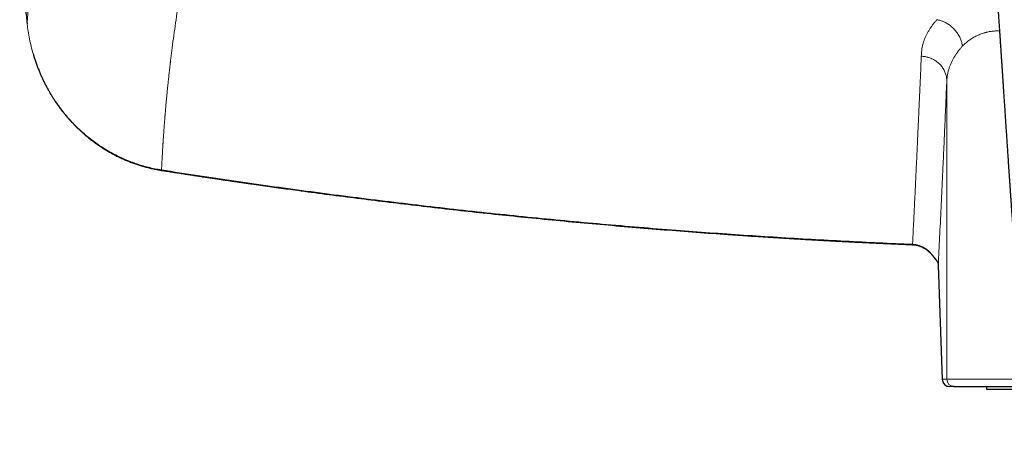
# Model space of a CAD drawing. Header units: millimetres. Extents: x 8 to 1136, y 12 to 650.
# Tile 22 of 49: x 486 to 566, y 551 to 585. Entities that reach past the tile are written whole.
import ezdxf

# ---------------------------------------------------------------- set-up
doc = ezdxf.new("R2010")
doc.units = ezdxf.units.MM

msp = doc.modelspace()

# ---------------------------------------------------------------- linework, layer by layer
at = {"color": 252, "linetype": 'Continuous', "lineweight": 0}
for p, q in [((561.753, 580.171), (561.753, 555.804)), ((561.388, 555.804), (561.056, 565.148)), ((561.056, 565.148), (561.057, 565.127)), ((561.388, 555.804), (561.753, 555.804)), ((561.753, 555.804), (569.102, 555.804))]:
    msp.add_line(p, q, dxfattribs=at)
at = {"color": 7, "linetype": 'Continuous', "lineweight": 30}
for p, q in [((558.949, 566.794), (558.949, 566.795)), ((561.057, 565.127), (561.388, 555.783)), ((562.353, 555.204), (561.988, 555.204)), ((565, 555.204), (565, 555.004)), ((565, 555.004), (569.58, 555.004))]:
    msp.add_line(p, q, dxfattribs=at)
at = {"color": 252, "linetype": 'Continuous', "lineweight": 0, "flags": 128}
for points in [[(497.567, 572.899), (497.564, 572.884), (497.562, 572.873), (497.56, 572.866), (497.559, 572.864), (497.559, 572.864)], [(560.324, 566.195), (560.323, 566.195), (560.324, 566.197), (560.327, 566.202), (560.334, 566.21)]]:
    msp.add_lwpolyline(points, dxfattribs=at)
at = {"color": 252, "linetype": 'Continuous', "lineweight": 0}
for centre, radius, start, end in [((561.267, 565.748), 0.441, 197.66154, 216.76621), ((561.988, 555.804), 0.6, 179.99564, 269.99564), ((562.353, 555.804), 0.6, 179.99564, 269.99564)]:
    msp.add_arc(centre, radius, start, end, dxfattribs=at)
at = {"color": 7, "linetype": 'Continuous', "lineweight": 30}
msp.add_arc((561.988, 555.804), 0.6, 181.98772, 270, dxfattribs=at)
for points, knots in [([(486.138, 601.408), (486.122, 601.121), (486.085, 600.463), (486.042, 599.455), (486.008, 598.385), (485.986, 597.336), (485.974, 596.287), (485.974, 595.238), (485.985, 594.148), (486.01, 593.018), (486.049, 591.847), (486.103, 590.677), (486.17, 589.506), (486.251, 588.336), (486.347, 587.166), (486.455, 585.995), (486.539, 585.216), (486.581, 584.826)], [0, 0, 0, 0, 0.051987, 0.11904, 0.182234, 0.24541, 0.308573, 0.371731, 0.434891, 0.505392, 0.575914, 0.646464, 0.717055, 0.787694, 0.858391, 0.929157, 1, 1, 1, 1]), ([(564.997, 599.824), (565.001, 599.771), (565.015, 599.562), (565.04, 599.202), (565.071, 598.748), (565.101, 598.305), (565.131, 597.877), (565.159, 597.463), (565.187, 597.063), (565.213, 596.675), (565.239, 596.296), (565.265, 595.926), (565.29, 595.566), (565.313, 595.217), (565.337, 594.881), (565.359, 594.557), (565.38, 594.245), (565.401, 593.935), (565.422, 593.628), (565.443, 593.324), (565.463, 593.035), (565.48, 592.793), (565.493, 592.596), (565.504, 592.443), (565.513, 592.3), (565.522, 592.167), (565.531, 592.039), (565.54, 591.917), (565.547, 591.801), (565.554, 591.7), (565.56, 591.613), (565.565, 591.539), (565.569, 591.48), (565.573, 591.434), (565.575, 591.395), (565.578, 591.354), (565.581, 591.305), (565.585, 591.245), (565.59, 591.173), (565.596, 591.09), (565.603, 590.995), (565.61, 590.888), (565.618, 590.77), (565.627, 590.641), (565.636, 590.5), (565.647, 590.347), (565.658, 590.183), (565.673, 589.965), (565.691, 589.699), (565.712, 589.391), (565.733, 589.079), (565.755, 588.763), (565.776, 588.444), (565.797, 588.136), (565.818, 587.839), (565.837, 587.553), (565.855, 587.282), (565.873, 587.023), (565.89, 586.769), (565.908, 586.51), (565.926, 586.245), (565.946, 585.948), (565.968, 585.617), (565.993, 585.252), (566.018, 584.877), (566.044, 584.491), (566.071, 584.101), (566.096, 583.715), (566.122, 583.34), (566.146, 582.977), (566.166, 582.681), (566.181, 582.451), (566.193, 582.282), (566.204, 582.117), (566.215, 581.954), (566.225, 581.795), (566.235, 581.642), (566.245, 581.496), (566.253, 581.378), (566.259, 581.284), (566.264, 581.214), (566.268, 581.147), (566.273, 581.083), (566.277, 581.025), (566.28, 580.976), (566.282, 580.938), (566.284, 580.913), (566.285, 580.891), (566.287, 580.87), (566.288, 580.846), (566.291, 580.808), (566.295, 580.755), (566.299, 580.682), (566.305, 580.598), (566.311, 580.501), (566.319, 580.392), (566.327, 580.27), (566.335, 580.141), (566.344, 580.003), (566.354, 579.862), (566.364, 579.716), (566.373, 579.569), (566.383, 579.423), (566.401, 579.154), (566.427, 578.767), (566.46, 578.263), (566.492, 577.786), (566.521, 577.334), (566.55, 576.908), (566.578, 576.487), (566.606, 576.064), (566.634, 575.633), (566.664, 575.189), (566.694, 574.733), (566.726, 574.264), (566.758, 573.781), (566.791, 573.286), (566.826, 572.779), (566.853, 572.37), (566.874, 572.067), (566.887, 571.88), (566.899, 571.704), (566.91, 571.538), (566.921, 571.385), (566.93, 571.242), (566.94, 571.107), (566.949, 570.981), (566.957, 570.864), (566.964, 570.76), (566.97, 570.671), (566.975, 570.599), (566.979, 570.545), (566.982, 570.504), (566.984, 570.468), (566.987, 570.432), (566.99, 570.389), (566.994, 570.331), (566.999, 570.259), (567.005, 570.174), (567.011, 570.081), (567.019, 569.972), (567.028, 569.847), (567.038, 569.703), (567.049, 569.548), (567.061, 569.381), (567.073, 569.203), (567.087, 569.012), (567.101, 568.81), (567.117, 568.596), (567.133, 568.37), (567.15, 568.134), (567.167, 567.893), (567.188, 567.608), (567.211, 567.282), (567.238, 566.917), (567.267, 566.519), (567.299, 566.088), (567.334, 565.629), (567.368, 565.184), (567.402, 564.753), (567.435, 564.339), (567.468, 563.941), (567.5, 563.555), (567.531, 563.178), (567.561, 562.833), (567.589, 562.519), (567.61, 562.299), (567.624, 562.147), (567.632, 562.064), (567.64, 561.989), (567.646, 561.923), (567.652, 561.867), (567.657, 561.82), (567.66, 561.783), (567.664, 561.753), (567.667, 561.723), (567.671, 561.684), (567.676, 561.631), (567.684, 561.564), (567.693, 561.481), (567.704, 561.383), (567.717, 561.267), (567.732, 561.138), (567.749, 560.994), (567.769, 560.836), (567.795, 560.632), (567.828, 560.39), (567.869, 560.115), (567.912, 559.837), (567.959, 559.556), (568.01, 559.273), (568.063, 559), (568.117, 558.738), (568.173, 558.487), (568.235, 558.228), (568.303, 557.957), (568.382, 557.671), (568.468, 557.381), (568.558, 557.105), (568.651, 556.842), (568.746, 556.593), (568.849, 556.342), (568.962, 556.088), (569.087, 555.831), (569.226, 555.571), (569.372, 555.321), (569.524, 555.083), (569.68, 554.86), (569.846, 554.643), (569.986, 554.474), (570.094, 554.351), (570.165, 554.272), (570.234, 554.199), (570.297, 554.133), (570.359, 554.071), (570.417, 554.013), (570.471, 553.96), (570.515, 553.918), (570.547, 553.888), (570.569, 553.868), (570.582, 553.855), (570.597, 553.842), (570.618, 553.823), (570.647, 553.797), (570.692, 553.756), (570.754, 553.701), (570.835, 553.632), (570.927, 553.555), (571.031, 553.471), (571.147, 553.38), (571.273, 553.285), (571.405, 553.19), (571.586, 553.065), (571.815, 552.915), (572.094, 552.746), (572.315, 552.622), (572.477, 552.536), (572.578, 552.484), (572.673, 552.436), (572.76, 552.394), (572.836, 552.357), (572.902, 552.326), (572.959, 552.3), (573.005, 552.279), (573.048, 552.259), (573.096, 552.238), (573.151, 552.214), (573.214, 552.187), (573.281, 552.158), (573.359, 552.126), (573.45, 552.089), (573.557, 552.046), (573.677, 552), (573.811, 551.95), (573.973, 551.892), (574.161, 551.828), (574.372, 551.76), (574.541, 551.709), (574.668, 551.672), (574.749, 551.648), (574.828, 551.626), (574.899, 551.607), (574.96, 551.59), (575.01, 551.577), (575.048, 551.567), (575.075, 551.56), (575.096, 551.554), (575.117, 551.549), (575.146, 551.542), (575.183, 551.532), (575.228, 551.521), (575.282, 551.507), (575.431, 551.471), (575.674, 551.414), (576.008, 551.343), (576.264, 551.293), (576.44, 551.261), (576.537, 551.244), (576.633, 551.227), (576.727, 551.211), (576.817, 551.196), (576.898, 551.183), (576.966, 551.172), (577.022, 551.163), (577.074, 551.155), (577.135, 551.146), (577.211, 551.135), (577.3, 551.122), (577.396, 551.108), (577.495, 551.094), (577.626, 551.076), (577.788, 551.055), (577.977, 551.032), (578.162, 551.01), (578.343, 550.989), (578.518, 550.971), (578.683, 550.954), (578.835, 550.94), (578.951, 550.929), (579.032, 550.922), (579.082, 550.918), (579.13, 550.914), (579.176, 550.91), (579.219, 550.907), (579.257, 550.904), (579.284, 550.902), (579.301, 550.9), (579.315, 550.899), (579.332, 550.898), (579.363, 550.896), (579.41, 550.892), (579.476, 550.888), (579.56, 550.882), (579.66, 550.875), (579.777, 550.868), (579.912, 550.86), (580.063, 550.852), (580.231, 550.844), (580.416, 550.837), (580.618, 550.83), (580.838, 550.824), (581.074, 550.82), (581.296, 550.817), (581.44, 550.817), (581.5, 550.817)], [0, 0, 0, 0, 0.002909, 0.011368, 0.019605, 0.02762, 0.035413, 0.042852, 0.050076, 0.057087, 0.063884, 0.070599, 0.077092, 0.083362, 0.089409, 0.095234, 0.100836, 0.106215, 0.111944, 0.117397, 0.122574, 0.127475, 0.130399, 0.133143, 0.135702, 0.138075, 0.140264, 0.142575, 0.144636, 0.146447, 0.148008, 0.14932, 0.150381, 0.151191, 0.151778, 0.152486, 0.153356, 0.154431, 0.155713, 0.157201, 0.158895, 0.160796, 0.162904, 0.165217, 0.167737, 0.170464, 0.173396, 0.176503, 0.182136, 0.187617, 0.192946, 0.198817, 0.204492, 0.20997, 0.215251, 0.220337, 0.225225, 0.229666, 0.234144, 0.238733, 0.243432, 0.248243, 0.254525, 0.260986, 0.267628, 0.274448, 0.281447, 0.288276, 0.294894, 0.301301, 0.307498, 0.310518, 0.313485, 0.316399, 0.319261, 0.32207, 0.324808, 0.327373, 0.329751, 0.331059, 0.332301, 0.333479, 0.334593, 0.335641, 0.33658, 0.337164, 0.337609, 0.337934, 0.338295, 0.338725, 0.339225, 0.340277, 0.341545, 0.34303, 0.344732, 0.34665, 0.348784, 0.351136, 0.353481, 0.356008, 0.358598, 0.361174, 0.363738, 0.366287, 0.375284, 0.384109, 0.392763, 0.400345, 0.40779, 0.415099, 0.422403, 0.429918, 0.437648, 0.445595, 0.453757, 0.462136, 0.470731, 0.479541, 0.488567, 0.491992, 0.495242, 0.498295, 0.501151, 0.50381, 0.506272, 0.508537, 0.510801, 0.512826, 0.514613, 0.516161, 0.51747, 0.5183, 0.518995, 0.519587, 0.520144, 0.520878, 0.521809, 0.523129, 0.524598, 0.526208, 0.52796, 0.530232, 0.532704, 0.535378, 0.538253, 0.54133, 0.544608, 0.548088, 0.551769, 0.555652, 0.559738, 0.563926, 0.568062, 0.574449, 0.580699, 0.586813, 0.594927, 0.602786, 0.610387, 0.617731, 0.624823, 0.631552, 0.63811, 0.644522, 0.650793, 0.655699, 0.660518, 0.662014, 0.663449, 0.664725, 0.665841, 0.666794, 0.667585, 0.668214, 0.66868, 0.66913, 0.669721, 0.670684, 0.671828, 0.673152, 0.674876, 0.676837, 0.679035, 0.681472, 0.684149, 0.68707, 0.691861, 0.696527, 0.701065, 0.706063, 0.710891, 0.715547, 0.720032, 0.724344, 0.728491, 0.733381, 0.738341, 0.743378, 0.748497, 0.752858, 0.757288, 0.761794, 0.766394, 0.771121, 0.775992, 0.781007, 0.785473, 0.789972, 0.794483, 0.798991, 0.800793, 0.80258, 0.804236, 0.805738, 0.807088, 0.808562, 0.809801, 0.810806, 0.811578, 0.811962, 0.812243, 0.812495, 0.812945, 0.813608, 0.814415, 0.815926, 0.817664, 0.819626, 0.821813, 0.824223, 0.826848, 0.829523, 0.832167, 0.837609, 0.842912, 0.848074, 0.849974, 0.851853, 0.853608, 0.855173, 0.856549, 0.857738, 0.858741, 0.859558, 0.860234, 0.861046, 0.86208, 0.863195, 0.864378, 0.865627, 0.867289, 0.869156, 0.871244, 0.87355, 0.876073, 0.879615, 0.883213, 0.886854, 0.88823, 0.889611, 0.890979, 0.892188, 0.893208, 0.89404, 0.894684, 0.895142, 0.895404, 0.895729, 0.896201, 0.896819, 0.897583, 0.898491, 0.899517, 0.905033, 0.910588, 0.916108, 0.917707, 0.919293, 0.920867, 0.92243, 0.923956, 0.92529, 0.926408, 0.92731, 0.928023, 0.928992, 0.930269, 0.93178, 0.933348, 0.934964, 0.936631, 0.939797, 0.942892, 0.945846, 0.948857, 0.95171, 0.954403, 0.956897, 0.959165, 0.960022, 0.960842, 0.961624, 0.96237, 0.963078, 0.963726, 0.964188, 0.964424, 0.964562, 0.964832, 0.965256, 0.966061, 0.96714, 0.968494, 0.970121, 0.972023, 0.9742, 0.97665, 0.979375, 0.982374, 0.985648, 0.989195, 0.993016, 0.99711, 1, 1, 1, 1]), ([(487.074, 582.381), (487.097, 582.303), (487.148, 582.129), (487.239, 581.846), (487.347, 581.535), (487.465, 581.22), (487.585, 580.919), (487.709, 580.63), (487.833, 580.355), (487.962, 580.086), (488.095, 579.822), (488.232, 579.566), (488.367, 579.324), (488.5, 579.097), (488.63, 578.884), (488.756, 578.684), (488.876, 578.503), (488.987, 578.339), (489.091, 578.191), (489.191, 578.052), (489.291, 577.916), (489.396, 577.777), (489.515, 577.625), (489.647, 577.461), (489.794, 577.283), (489.954, 577.098), (490.126, 576.905), (490.312, 576.705), (490.511, 576.5), (490.719, 576.296), (490.934, 576.093), (491.156, 575.893), (491.391, 575.691), (491.64, 575.488), (491.903, 575.283), (492.166, 575.089), (492.428, 574.906), (492.687, 574.734), (492.958, 574.564), (493.24, 574.396), (493.533, 574.232), (493.838, 574.071), (494.156, 573.915), (494.473, 573.77), (494.79, 573.636), (495.105, 573.512), (495.431, 573.394), (495.766, 573.283), (496.109, 573.181), (496.459, 573.087), (496.817, 573.002), (497.184, 572.926), (497.433, 572.885), (497.559, 572.864)], [0, 0, 0, 0, 0.0163026, 0.0364504, 0.0597256, 0.0822312, 0.1039691, 0.1249409, 0.1451479, 0.1645909, 0.184931, 0.2043633, 0.2228881, 0.2405053, 0.2572147, 0.2730155, 0.2879072, 0.3007585, 0.3128442, 0.3241635, 0.3350993, 0.3467537, 0.3591975, 0.3736754, 0.3890985, 0.4054708, 0.4227929, 0.4410386, 0.4602008, 0.4802786, 0.499487, 0.5194639, 0.5402092, 0.5617231, 0.5840062, 0.6070591, 0.6273154, 0.6481328, 0.6695126, 0.6914564, 0.7139661, 0.7370439, 0.7606927, 0.7849156, 0.8071103, 0.8297722, 0.8529051, 0.8765131, 0.9006013, 0.924732, 0.9493373, 0.974424, 1, 1, 1, 1]), ([(497.559, 572.864), (497.719, 572.839), (498.033, 572.79), (498.498, 572.718), (498.949, 572.648), (499.385, 572.581), (499.808, 572.516), (500.216, 572.454), (500.623, 572.392), (501.026, 572.331), (501.426, 572.271), (501.809, 572.214), (502.175, 572.16), (502.523, 572.109), (502.855, 572.06), (503.169, 572.014), (503.466, 571.97), (503.745, 571.93), (503.991, 571.894), (504.205, 571.863), (504.39, 571.837), (504.571, 571.811), (504.75, 571.785), (505.114, 571.733), (505.667, 571.654), (506.41, 571.55), (507.163, 571.445), (507.925, 571.34), (509.198, 571.166), (510.981, 570.928), (513.273, 570.632), (515.621, 570.339), (518.024, 570.05), (520.483, 569.766), (522.944, 569.492), (525.406, 569.231), (527.919, 568.975), (530.482, 568.726), (533.097, 568.486), (535.713, 568.258), (538.33, 568.042), (540.948, 567.84), (542.879, 567.7), (544.121, 567.614), (544.674, 567.576), (545.227, 567.538), (545.781, 567.501), (546.334, 567.465), (546.884, 567.43), (547.444, 567.394), (548.009, 567.359), (548.577, 567.324), (549.13, 567.291), (549.669, 567.259), (550.076, 567.235), (550.362, 567.219), (550.534, 567.209), (550.718, 567.199), (550.913, 567.188), (551.118, 567.176), (551.334, 567.164), (551.559, 567.151), (551.796, 567.138), (552.061, 567.124), (552.356, 567.108), (552.682, 567.091), (553.024, 567.073), (553.381, 567.054), (553.755, 567.035), (554.145, 567.015), (554.551, 566.994), (554.973, 566.974), (555.411, 566.952), (555.864, 566.931), (556.334, 566.909), (556.81, 566.887), (557.292, 566.865), (557.779, 566.844), (558.28, 566.822), (558.672, 566.805), (558.896, 566.796), (558.949, 566.794)], [0, 0, 0, 0, 0.007856, 0.015478, 0.022868, 0.030025, 0.036948, 0.043639, 0.050097, 0.056931, 0.063484, 0.069755, 0.075744, 0.081452, 0.086878, 0.092022, 0.096885, 0.101466, 0.105766, 0.108946, 0.111953, 0.114875, 0.117805, 0.120744, 0.132765, 0.144935, 0.157252, 0.169717, 0.18229, 0.219727, 0.257163, 0.294599, 0.33471, 0.37482, 0.414931, 0.455041, 0.495152, 0.537693, 0.580235, 0.622777, 0.665319, 0.707861, 0.750403, 0.759388, 0.768373, 0.777358, 0.786342, 0.795327, 0.804303, 0.813126, 0.822596, 0.831821, 0.840801, 0.849535, 0.858023, 0.860655, 0.86344, 0.866415, 0.869579, 0.872932, 0.87641, 0.88007, 0.883913, 0.887938, 0.892968, 0.898256, 0.903804, 0.90961, 0.915675, 0.921999, 0.928581, 0.935423, 0.942524, 0.949883, 0.957502, 0.96538, 0.973045, 0.98094, 0.989066, 0.997422, 1, 1, 1, 1]), ([(558.949, 566.793), (558.997, 566.79), (559.097, 566.784), (559.246, 566.76), (559.396, 566.726), (559.542, 566.681), (559.685, 566.625), (559.824, 566.559), (559.958, 566.483), (560.086, 566.397), (560.209, 566.301), (560.286, 566.231), (560.324, 566.195)], [0, 0, 0, 0, 0.093918, 0.194754, 0.295063, 0.395053, 0.494931, 0.594907, 0.695191, 0.795995, 0.897528, 1, 1, 1, 1]), ([(560.324, 566.195), (560.346, 566.173), (560.388, 566.132), (560.444, 566.071), (560.492, 566.017), (560.532, 565.971), (560.569, 565.928), (560.601, 565.888), (560.633, 565.85), (560.661, 565.815), (560.687, 565.782), (560.714, 565.748), (560.742, 565.712), (560.77, 565.676), (560.798, 565.638), (560.826, 565.601), (560.856, 565.562), (560.886, 565.521), (560.905, 565.496), (560.914, 565.483)], [0, 0, 0, 0, 0.083318, 0.158894, 0.226387, 0.285618, 0.336534, 0.393746, 0.443757, 0.48742, 0.526319, 0.5699, 0.618357, 0.672997, 0.723451, 0.780524, 0.844919, 0.917621, 1, 1, 1, 1]), ([(560.914, 565.484), (560.922, 565.474), (560.935, 565.455), (560.953, 565.429), (560.966, 565.408), (560.977, 565.389), (560.985, 565.373), (560.994, 565.357), (561.003, 565.339), (561.012, 565.319), (561.02, 565.298), (561.028, 565.277), (561.034, 565.259), (561.039, 565.243), (561.042, 565.231), (561.044, 565.222), (561.045, 565.216), (561.047, 565.207), (561.049, 565.196), (561.052, 565.18), (561.054, 565.163), (561.055, 565.15), (561.056, 565.144)], [0, 0, 0, 0, 0.077563, 0.145528, 0.203972, 0.25295, 0.295394, 0.335997, 0.396232, 0.456203, 0.523879, 0.587017, 0.645625, 0.696953, 0.742869, 0.764755, 0.785971, 0.812299, 0.847891, 0.892776, 0.94699, 1, 1, 1, 1]), ([(562.353, 555.204), (562.358, 555.204), (562.367, 555.204), (562.4, 555.204), (562.448, 555.204), (562.504, 555.204), (562.561, 555.204), (562.615, 555.204), (562.675, 555.204), (562.743, 555.204), (562.83, 555.204), (562.942, 555.204), (563.083, 555.204), (563.238, 555.204), (563.407, 555.204), (563.591, 555.204), (563.761, 555.204), (563.91, 555.204), (564.034, 555.204), (564.162, 555.204), (564.294, 555.204), (564.43, 555.204), (564.571, 555.204), (564.756, 555.204), (564.991, 555.204), (565.282, 555.204), (565.575, 555.204), (565.866, 555.204), (566.153, 555.204), (566.45, 555.204), (566.756, 555.204), (567.072, 555.204), (567.397, 555.204), (567.732, 555.204), (568.093, 555.204), (568.48, 555.204), (568.895, 555.204), (569.218, 555.204), (569.406, 555.204), (569.448, 555.204)], [0, 0, 0, 0, 0.032624, 0.065189, 0.097721, 0.130247, 0.1507, 0.171168, 0.191657, 0.212437, 0.234157, 0.266422, 0.298644, 0.330848, 0.363059, 0.395304, 0.427608, 0.445969, 0.464304, 0.482618, 0.500917, 0.519204, 0.537484, 0.555762, 0.589282, 0.62284, 0.656465, 0.68574, 0.714956, 0.744132, 0.773287, 0.802439, 0.831609, 0.860815, 0.890076, 0.923527, 0.956905, 0.990238, 1, 1, 1, 1])]:
    msp.add_open_spline(points, degree=3, knots=knots, dxfattribs=at)
at = {"color": 252, "linetype": 'Continuous', "lineweight": 0}
for points, knots in [([(486.581, 584.826), (486.597, 585.07), (486.628, 585.557), (486.681, 586.289), (486.739, 587.019), (486.801, 587.747), (486.868, 588.473), (486.939, 589.196), (487.016, 589.922), (487.097, 590.653), (487.183, 591.386), (487.249, 591.922), (487.292, 592.258), (487.309, 592.395), (487.327, 592.532), (487.345, 592.669), (487.363, 592.809), (487.383, 592.955), (487.415, 593.2), (487.461, 593.539), (487.535, 594.07), (487.626, 594.701), (487.736, 595.431), (487.848, 596.157), (487.964, 596.876), (488.083, 597.59), (488.202, 598.285), (488.322, 598.961), (488.441, 599.617), (488.562, 600.268), (488.685, 600.913), (488.77, 601.343), (488.812, 601.556)], [0, 0, 0, 0, 0.04711, 0.093769, 0.139974, 0.185726, 0.231023, 0.275865, 0.32025, 0.365342, 0.409952, 0.454077, 0.462343, 0.470592, 0.478824, 0.487039, 0.495236, 0.503931, 0.513319, 0.539006, 0.5645, 0.607943, 0.650813, 0.693109, 0.73483, 0.775976, 0.816544, 0.854265, 0.891472, 0.928164, 0.96434, 1, 1, 1, 1]), ([(581.5, 552.616), (581.492, 552.616), (581.471, 552.616), (581.43, 552.616), (581.373, 552.617), (581.3, 552.617), (581.21, 552.618), (581.103, 552.619), (580.98, 552.621), (580.846, 552.624), (580.702, 552.628), (580.549, 552.633), (580.384, 552.639), (580.204, 552.647), (580.013, 552.657), (579.811, 552.669), (579.596, 552.683), (579.369, 552.701), (579.128, 552.721), (578.873, 552.745), (578.604, 552.773), (578.322, 552.805), (578.028, 552.842), (577.723, 552.883), (577.408, 552.93), (577.084, 552.983), (576.748, 553.043), (576.419, 553.109), (576.099, 553.179), (575.787, 553.254), (575.468, 553.339), (575.141, 553.434), (574.809, 553.54), (574.497, 553.651), (574.206, 553.765), (573.937, 553.878), (573.667, 554.003), (573.397, 554.138), (573.127, 554.286), (572.861, 554.444), (572.601, 554.613), (572.347, 554.792), (572.098, 554.983), (571.872, 555.173), (571.669, 555.358), (571.488, 555.537), (571.312, 555.724), (571.141, 555.922), (570.976, 556.132), (570.818, 556.355), (570.669, 556.588), (570.529, 556.831), (570.399, 557.08), (570.279, 557.334), (570.167, 557.593), (570.064, 557.858), (569.958, 558.154), (569.853, 558.482), (569.749, 558.843), (569.654, 559.212), (569.567, 559.588), (569.488, 559.971), (569.415, 560.359), (569.348, 560.752), (569.282, 561.186), (569.217, 561.659), (569.155, 562.175), (569.098, 562.699), (569.046, 563.23), (568.99, 563.847), (568.928, 564.552), (568.862, 565.347), (568.796, 566.156), (568.732, 566.98), (568.682, 567.636), (568.646, 568.123), (568.623, 568.435), (568.599, 568.75), (568.576, 569.066), (568.553, 569.377), (568.521, 569.815), (568.48, 570.377), (568.424, 571.145), (568.365, 571.982), (568.302, 572.883), (568.24, 573.769), (568.181, 574.64), (568.122, 575.494), (568.066, 576.321), (568.012, 577.122), (567.959, 577.897), (567.908, 578.658), (567.857, 579.405), (567.808, 580.134), (567.76, 580.846), (567.713, 581.54), (567.667, 582.221), (567.621, 582.894), (567.576, 583.558), (567.532, 584.213), (567.488, 584.855), (567.445, 585.484), (567.403, 586.1), (567.361, 586.703), (567.321, 587.293), (567.281, 587.869), (567.243, 588.433), (567.205, 588.984), (567.168, 589.522), (567.132, 590.047), (567.097, 590.559), (567.061, 591.074), (567.026, 591.591), (566.99, 592.11), (566.955, 592.614), (566.922, 593.102), (566.889, 593.577), (566.857, 594.038), (566.826, 594.485), (566.797, 594.917), (566.768, 595.333), (566.74, 595.734), (566.714, 596.112), (566.69, 596.469), (566.667, 596.804), (566.645, 597.126), (566.623, 597.433), (566.603, 597.728), (566.584, 598.008), (566.566, 598.275), (566.548, 598.529), (566.532, 598.769), (566.516, 598.994), (566.502, 599.204), (566.488, 599.4), (566.476, 599.583), (566.464, 599.753), (566.453, 599.908), (566.444, 600.05), (566.435, 600.18), (566.427, 600.297), (566.42, 600.401), (566.414, 600.493), (566.41, 600.55), (566.408, 600.576)], [0, 0, 0, 0, 0.000398, 0.001073, 0.002024, 0.003253, 0.004759, 0.006542, 0.008602, 0.010939, 0.013269, 0.015822, 0.018597, 0.021595, 0.024815, 0.028194, 0.031786, 0.035593, 0.039612, 0.043922, 0.048452, 0.0532, 0.058164, 0.063343, 0.068638, 0.074142, 0.079858, 0.085791, 0.091, 0.096376, 0.101922, 0.107634, 0.113504, 0.119523, 0.124353, 0.12927, 0.134277, 0.139379, 0.144586, 0.149905, 0.155083, 0.160349, 0.16569, 0.171101, 0.1754, 0.179744, 0.184134, 0.188579, 0.193171, 0.197848, 0.202617, 0.207445, 0.212309, 0.217126, 0.221984, 0.226891, 0.231852, 0.238253, 0.244752, 0.251352, 0.258048, 0.264832, 0.271692, 0.278622, 0.285625, 0.29454, 0.303589, 0.312775, 0.322098, 0.331556, 0.34527, 0.359257, 0.373517, 0.388053, 0.402865, 0.408365, 0.413902, 0.419475, 0.425086, 0.430734, 0.436038, 0.448443, 0.460709, 0.47708, 0.493195, 0.509053, 0.524653, 0.539994, 0.555076, 0.569282, 0.583254, 0.596991, 0.610497, 0.62377, 0.636581, 0.64917, 0.661537, 0.673682, 0.685847, 0.697783, 0.709489, 0.720966, 0.732214, 0.743233, 0.754024, 0.764587, 0.774922, 0.785028, 0.794907, 0.804557, 0.81398, 0.823174, 0.833024, 0.842598, 0.851896, 0.860918, 0.869664, 0.878237, 0.886528, 0.894535, 0.90226, 0.909703, 0.916862, 0.923354, 0.929594, 0.935583, 0.941321, 0.946808, 0.952043, 0.957028, 0.961761, 0.966242, 0.970473, 0.974383, 0.978051, 0.981477, 0.98466, 0.987555, 0.990216, 0.992642, 0.994834, 0.99679, 0.998513, 1, 1, 1, 1]), ([(497.567, 572.899), (497.569, 572.932), (497.572, 573), (497.577, 573.104), (497.583, 573.213), (497.589, 573.327), (497.595, 573.446), (497.601, 573.57), (497.608, 573.703), (497.616, 573.846), (497.625, 574), (497.634, 574.16), (497.643, 574.326), (497.653, 574.494), (497.663, 574.664), (497.674, 574.836), (497.683, 574.976), (497.69, 575.085), (497.695, 575.159), (497.699, 575.233), (497.704, 575.307), (497.709, 575.379), (497.716, 575.477), (497.724, 575.599), (497.734, 575.744), (497.743, 575.884), (497.753, 576.02), (497.763, 576.153), (497.772, 576.284), (497.782, 576.412), (497.791, 576.534), (497.8, 576.651), (497.809, 576.763), (497.817, 576.865), (497.824, 576.958), (497.831, 577.043), (497.836, 577.108), (497.84, 577.155), (497.842, 577.185), (497.845, 577.214), (497.847, 577.243), (497.849, 577.274), (497.857, 577.371), (497.871, 577.536), (497.891, 577.769), (497.911, 578.007), (497.933, 578.253), (497.956, 578.507), (497.98, 578.769), (498.006, 579.037), (498.033, 579.312), (498.06, 579.592), (498.089, 579.876), (498.12, 580.165), (498.151, 580.461), (498.181, 580.737), (498.21, 580.992), (498.236, 581.225), (498.261, 581.441), (498.278, 581.589), (498.288, 581.667), (498.291, 581.695), (498.294, 581.723), (498.298, 581.751), (498.308, 581.841), (498.353, 582.212), (498.44, 582.912), (498.569, 583.882), (498.714, 584.903), (498.869, 585.93), (499.034, 586.963), (499.211, 588.002), (499.398, 589.047), (499.597, 590.099), (499.739, 590.805), (499.81, 591.158)], [0, 0, 0, 0, 0.00576, 0.011804, 0.01813, 0.02474, 0.031633, 0.038809, 0.046268, 0.054801, 0.063676, 0.072893, 0.082453, 0.092356, 0.101907, 0.111757, 0.121906, 0.12604, 0.130365, 0.13463, 0.138834, 0.142977, 0.147059, 0.155602, 0.163867, 0.171852, 0.179558, 0.186985, 0.194557, 0.201816, 0.208761, 0.215391, 0.221708, 0.227711, 0.232734, 0.237515, 0.242052, 0.243768, 0.245446, 0.247087, 0.24869, 0.250336, 0.252397, 0.26513, 0.278187, 0.291568, 0.305273, 0.319559, 0.334182, 0.349141, 0.364435, 0.380066, 0.395744, 0.411747, 0.428073, 0.444724, 0.457368, 0.470193, 0.483198, 0.492928, 0.494466, 0.496006, 0.497549, 0.499095, 0.500547, 0.512301, 0.560005, 0.615003, 0.669998, 0.724992, 0.779946, 0.834898, 0.88989, 0.944924, 1, 1, 1, 1]), ([(559.67, 582.183), (559.671, 582.266), (559.674, 582.43), (559.699, 582.676), (559.739, 582.92), (559.796, 583.163), (559.869, 583.404), (559.959, 583.643), (560.062, 583.875), (560.177, 584.099), (560.302, 584.315), (560.441, 584.529), (560.594, 584.743), (560.76, 584.955), (560.881, 585.095), (560.942, 585.165)], [0, 0, 0, 0, 0.081112, 0.161843, 0.242248, 0.322378, 0.402287, 0.48203, 0.561659, 0.6346, 0.707532, 0.780497, 0.853536, 0.92669, 1, 1, 1, 1]), ([(563.032, 583.014), (563.025, 583.061), (563.01, 583.157), (562.976, 583.301), (562.932, 583.447), (562.878, 583.594), (562.813, 583.74), (562.737, 583.884), (562.651, 584.025), (562.555, 584.162), (562.45, 584.294), (562.336, 584.419), (562.214, 584.537), (562.085, 584.647), (561.95, 584.747), (561.811, 584.838), (561.668, 584.919), (561.523, 584.989), (561.377, 585.049), (561.231, 585.098), (561.086, 585.138), (560.99, 585.156), (560.942, 585.165)], [0, 0, 0, 0, 0.046568, 0.094148, 0.142665, 0.192033, 0.242155, 0.292923, 0.344219, 0.395919, 0.447892, 0.500003, 0.552113, 0.604086, 0.655785, 0.707081, 0.757849, 0.80797, 0.857338, 0.905854, 0.953433, 1, 1, 1, 1]), ([(486.581, 584.826), (486.607, 584.62), (486.658, 584.209), (486.769, 583.597), (486.904, 582.991), (487.066, 582.391), (487.253, 581.8), (487.466, 581.218), (487.694, 580.669), (487.934, 580.154), (488.182, 579.671), (488.448, 579.199), (488.733, 578.736), (489.037, 578.285), (489.359, 577.845), (489.699, 577.418), (490.057, 577.004), (490.432, 576.605), (490.823, 576.223), (491.229, 575.858), (491.649, 575.51), (492.083, 575.18), (492.53, 574.869), (492.989, 574.577), (493.46, 574.305), (493.942, 574.053), (494.434, 573.822), (494.936, 573.611), (495.447, 573.423), (495.966, 573.256), (496.493, 573.113), (497.027, 572.991), (497.387, 572.93), (497.567, 572.899)], [0, 0, 0, 0, 0.035732, 0.071417, 0.107064, 0.142679, 0.178271, 0.213846, 0.249415, 0.28054, 0.311675, 0.342827, 0.374007, 0.405224, 0.436491, 0.467822, 0.49923, 0.530656, 0.562032, 0.593365, 0.624662, 0.655928, 0.687169, 0.718392, 0.749604, 0.780811, 0.812022, 0.843246, 0.874495, 0.905779, 0.937114, 0.968515, 1, 1, 1, 1]), ([(566.061, 584.243), (566.008, 584.245), (565.896, 584.249), (565.727, 584.245), (565.551, 584.234), (565.384, 584.215), (565.224, 584.19), (565.113, 584.167), (565.043, 584.152), (565.013, 584.145), (564.983, 584.137), (564.954, 584.13), (564.924, 584.122), (564.894, 584.114), (564.865, 584.106), (564.786, 584.084), (564.657, 584.043), (564.482, 583.978), (564.307, 583.904), (564.134, 583.82), (563.961, 583.727), (563.794, 583.626), (563.632, 583.519), (563.476, 583.405), (563.323, 583.283), (563.174, 583.152), (563.079, 583.06), (563.032, 583.014)], [0, 0, 0, 0, 0.04026, 0.086119, 0.132832, 0.180432, 0.223081, 0.266464, 0.275074, 0.283712, 0.292381, 0.301079, 0.309806, 0.318563, 0.327351, 0.336168, 0.389362, 0.444297, 0.500998, 0.55949, 0.619793, 0.681927, 0.742203, 0.804137, 0.86774, 0.933024, 1, 1, 1, 1]), ([(563.032, 583.014), (562.98, 582.954), (562.874, 582.833), (562.728, 582.649), (562.588, 582.459), (562.456, 582.265), (562.333, 582.065), (562.222, 581.863), (562.137, 581.691), (562.074, 581.549), (562.026, 581.433), (561.98, 581.311), (561.936, 581.183), (561.895, 581.049), (561.859, 580.912), (561.827, 580.772), (561.8, 580.63), (561.778, 580.482), (561.761, 580.328), (561.756, 580.224), (561.753, 580.171)], [0, 0, 0, 0, 0.065465, 0.132296, 0.200493, 0.270056, 0.340986, 0.413283, 0.484028, 0.52241, 0.562804, 0.60521, 0.64963, 0.696062, 0.744506, 0.792027, 0.841336, 0.892435, 0.945323, 1, 1, 1, 1]), ([(558.951, 566.826), (558.971, 567.208), (559.01, 567.972), (559.068, 569.136), (559.126, 570.313), (559.184, 571.503), (559.241, 572.708), (559.299, 573.926), (559.355, 575.124), (559.409, 576.3), (559.461, 577.453), (559.514, 578.618), (559.566, 579.794), (559.618, 580.981), (559.653, 581.783), (559.67, 582.183)], [0, 0, 0, 0, 0.080001, 0.160002, 0.240003, 0.320004, 0.400004, 0.480004, 0.560004, 0.633337, 0.70667, 0.780002, 0.853335, 0.926668, 1, 1, 1, 1]), ([(559.67, 582.183), (559.72, 582.18), (559.823, 582.174), (559.977, 582.151), (560.133, 582.118), (560.289, 582.073), (560.443, 582.016), (560.595, 581.948), (560.743, 581.868), (560.885, 581.776), (561.019, 581.674), (561.145, 581.562), (561.26, 581.441), (561.365, 581.312), (561.458, 581.177), (561.538, 581.037), (561.605, 580.894), (561.66, 580.748), (561.702, 580.602), (561.731, 580.457), (561.749, 580.313), (561.752, 580.218), (561.753, 580.171)], [0, 0, 0, 0, 0.045927, 0.093039, 0.141256, 0.190485, 0.240614, 0.291519, 0.343064, 0.395097, 0.447462, 0.499995, 0.552528, 0.604893, 0.656927, 0.708472, 0.759379, 0.809509, 0.858739, 0.906958, 0.954071, 1, 1, 1, 1]), ([(561.056, 565.148), (561.075, 565.523), (561.113, 566.273), (561.169, 567.415), (561.225, 568.568), (561.281, 569.735), (561.337, 570.914), (561.393, 572.107), (561.45, 573.352), (561.51, 574.652), (561.571, 576.008), (561.632, 577.379), (561.692, 578.765), (561.733, 579.702), (561.753, 580.171)], [0, 0, 0, 0, 0.080156, 0.160279, 0.240373, 0.320437, 0.400473, 0.480483, 0.560468, 0.648425, 0.736354, 0.824259, 0.91214, 1, 1, 1, 1]), ([(558.951, 566.826), (558.03, 566.866), (556.187, 566.945), (553.425, 567.082), (550.663, 567.232), (547.903, 567.397), (545.144, 567.575), (542.386, 567.767), (539.538, 567.98), (536.6, 568.216), (533.571, 568.476), (530.544, 568.754), (527.518, 569.048), (524.494, 569.36), (521.472, 569.688), (518.451, 570.033), (515.432, 570.396), (512.415, 570.776), (509.417, 571.17), (506.438, 571.579), (503.48, 572.002), (500.522, 572.44), (498.552, 572.746), (497.567, 572.899)], [0, 0, 0, 0, 0.04483, 0.089649, 0.134458, 0.17926, 0.224054, 0.268842, 0.313626, 0.362883, 0.412137, 0.461391, 0.510644, 0.559899, 0.609157, 0.65842, 0.707689, 0.756966, 0.806253, 0.85467, 0.903099, 0.951542, 1, 1, 1, 1]), ([(558.951, 566.826), (558.951, 566.82), (558.95, 566.807), (558.95, 566.797), (558.949, 566.792), (558.949, 566.794), (558.949, 566.794)], [0, 0, 0, 0, 0.284234, 0.582109, 0.89276, 1, 1, 1, 1]), ([(558.951, 566.826), (558.995, 566.823), (559.081, 566.818), (559.21, 566.799), (559.336, 566.773), (559.46, 566.739), (559.582, 566.698), (559.708, 566.646), (559.838, 566.582), (559.972, 566.504), (560.099, 566.416), (560.221, 566.318), (560.297, 566.246), (560.334, 566.21)], [0, 0, 0, 0, 0.084223, 0.167863, 0.251059, 0.333946, 0.416649, 0.499288, 0.598527, 0.698033, 0.797992, 0.898587, 1, 1, 1, 1]), ([(560.847, 565.614), (560.834, 565.629), (560.808, 565.659), (560.757, 565.722), (560.7, 565.793), (560.637, 565.871), (560.568, 565.954), (560.494, 566.04), (560.416, 566.126), (560.362, 566.182), (560.334, 566.21)], [0, 0, 0, 0, 0.137212, 0.266356, 0.390659, 0.512614, 0.633907, 0.755456, 0.877548, 1, 1, 1, 1]), ([(560.847, 565.614), (560.873, 565.584), (560.923, 565.523), (560.979, 565.431), (561.02, 565.337), (561.048, 565.243), (561.053, 565.18), (561.056, 565.148)], [0, 0, 0, 0, 0.199717, 0.399097, 0.598639, 0.798803, 1, 1, 1, 1]), ([(561.388, 555.783), (561.388, 555.786), (561.388, 555.79), (561.388, 555.798), (561.388, 555.802), (561.388, 555.804)], [0, 0, 0, 0, 0.3279026, 0.6777117, 1, 1, 1, 1])]:
    msp.add_open_spline(points, degree=3, knots=knots, dxfattribs=at)

doc.saveas('drawing.dxf')
